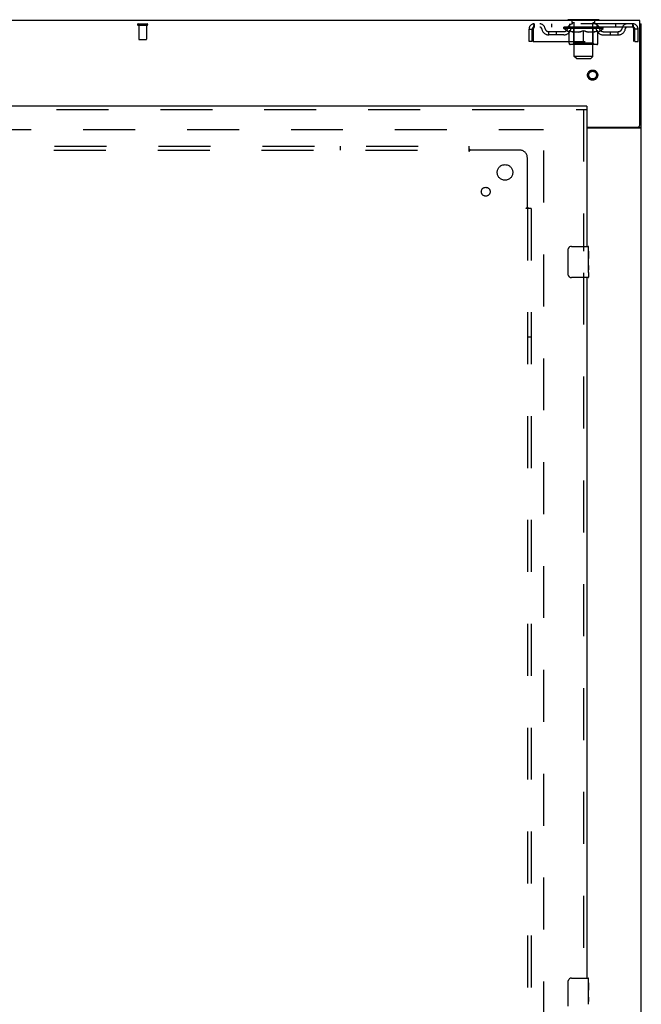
# Model space of a CAD drawing. Header units: inches. Extents: x 0 to 303, y 0 to 196.
# Tile 16 of 25: x 122 to 142, y 112 to 144. Entities that reach past the tile are written whole.
import ezdxf

# ---------------------------------------------------------------- set-up
doc = ezdxf.new("R2010")
doc.units = ezdxf.units.IN
doc.header["$LTSCALE"] = 16.67597
doc.header["$MEASUREMENT"] = 0
doc.linetypes.add('HIDDEN', pattern=[0.2, 0.1, -0.1])
doc.layers.get('0').update_dxf_attribs({"linetype": 'CONTINUOUS'})
for name, color, linetype in [('DEFAULT_2', 8, 'HIDDEN'), ('MASTER_DOOR_ASSEMBLY', 7, 'CONTINUOUS'), ('SUBPANEL', 7, 'CONTINUOUS')]:
    doc.layers.add(name, color=color, linetype=linetype)

msp = doc.modelspace()

# ---------------------------------------------------------------- linework, layer by layer
at = {"color": 3, "linetype": 'Continuous'}
for p, q in [((142.172, 143.774), (64.526, 143.774)), ((142.172, 140.417), (142.172, 143.774)), ((142.224, 57.878), (142.224, 143.67)), ((140.474, 140.357), (142.112, 140.357)), ((140.474, 140.326), (142.183, 140.326))]:
    msp.add_line(p, q, dxfattribs=at)
at = {"color": 7, "linetype": 'Continuous'}
for p, q in [((139.87, 143.804), (139.87, 143.774)), ((140.87, 143.804), (139.87, 143.804)), ((140.87, 143.804), (140.87, 143.774)), ((142.172, 143.67), (142.224, 143.67)), ((142.12, 140.358), (142.12, 140.356)), ((142.12, 140.356), (142.224, 140.356))]:
    msp.add_line(p, q, dxfattribs=at)
for points in [[(142.101, 140.326), (142.101, 140.327), (142.101, 140.329), (142.101, 140.33), (142.101, 140.332), (142.102, 140.334), (142.103, 140.336), (142.104, 140.337), (142.105, 140.339), (142.107, 140.34), (142.108, 140.342), (142.11, 140.343), (142.112, 140.345), (142.113, 140.346), (142.115, 140.348), (142.116, 140.349), (142.117, 140.351), (142.118, 140.352)], [(142.118, 140.352), (142.119, 140.354), (142.12, 140.355), (142.12, 140.356)]]:
    msp.add_lwpolyline(points, dxfattribs=at)
at = {"color": 3, "linetype": 'Continuous'}
msp.add_lwpolyline([(142.183, 140.326), (142.185, 140.327), (142.187, 140.329), (142.189, 140.331), (142.192, 140.332), (142.195, 140.334), (142.198, 140.335), (142.201, 140.337), (142.204, 140.338), (142.207, 140.34), (142.209, 140.341), (142.212, 140.342), (142.214, 140.344), (142.217, 140.346), (142.219, 140.347), (142.22, 140.349), (142.222, 140.351), (142.223, 140.352), (142.223, 140.354), (142.224, 140.355), (142.224, 140.356)], dxfattribs=at)
msp.add_arc((142.112, 140.417), 0.06, 270, 360, dxfattribs=at)
at = {"layer": 'DEFAULT_2', "color": 8, "linetype": 'HIDDEN'}
for p, q in [((126.075, 143.67), (126.359, 143.67)), ((126.075, 143.627), (126.359, 143.627)), ((126.093, 143.627), (126.093, 143.18)), ((126.341, 143.627), (126.341, 143.18)), ((138.787, 143.67), (138.787, 143.566)), ((141.953, 143.67), (138.787, 143.67)), ((141.953, 143.566), (138.787, 143.566)), ((139.338, 143.67), (139.338, 143.566)), ((139.736, 143.519), (139.736, 143.566)), ((139.746, 143.559), (139.746, 143.566)), ((139.755, 143.556), (139.755, 143.559)), ((139.755, 143.556), (140.985, 143.556)), ((139.764, 143.556), (139.764, 143.559)), ((139.765, 143.556), (139.765, 143.559)), ((139.775, 143.559), (139.775, 143.566)), ((139.791, 143.556), (139.791, 143.559)), ((139.793, 143.556), (139.793, 143.559)), ((139.821, 143.559), (139.821, 143.566)), ((139.836, 143.556), (139.836, 143.559)), ((139.838, 143.556), (139.838, 143.559)), ((140.043, 143.559), (139.841, 143.559)), ((139.885, 143.559), (139.885, 143.566)), ((139.886, 143.556), (139.886, 143.559)), ((139.887, 143.556), (139.887, 143.559)), ((139.89, 143.556), (139.89, 143.559)), ((139.897, 143.556), (139.897, 143.559)), ((139.897, 143.556), (139.897, 143.559)), ((139.9, 143.556), (139.9, 143.559)), ((139.904, 143.556), (139.904, 143.56)), ((139.908, 143.556), (139.908, 143.559)), ((139.922, 143.556), (139.922, 143.559)), ((139.932, 143.566), (139.932, 143.67)), ((139.94, 143.556), (139.94, 143.559)), ((139.941, 143.556), (139.941, 143.562)), ((139.961, 143.556), (139.961, 143.559)), ((139.963, 143.559), (139.963, 143.566)), ((139.967, 143.804), (139.967, 143.774)), ((139.972, 143.556), (139.972, 143.559)), ((139.976, 143.556), (139.976, 143.559)), ((139.986, 143.556), (139.986, 143.559)), ((139.997, 143.556), (139.997, 143.563)), ((140.005, 143.714), (140.005, 143.794)), ((140.013, 143.556), (140.013, 143.559)), ((140.075, 143.704), (140.015, 143.704)), ((140.016, 143.556), (140.016, 143.559)), ((140.043, 143.556), (140.043, 143.559)), ((140.11, 143.559), (140.048, 143.559)), ((140.053, 143.559), (140.053, 143.566)), ((140.06, 143.556), (140.06, 143.559)), ((140.065, 143.556), (140.065, 143.559)), ((140.07, 142.623), (140.07, 143.694)), ((140.071, 143.556), (140.071, 143.564)), ((140.075, 143.556), (140.075, 143.559)), ((140.086, 143.556), (140.086, 143.559)), ((140.11, 143.556), (140.11, 143.559)), ((140.185, 143.559), (140.126, 143.559)), ((140.146, 143.556), (140.146, 143.559)), ((140.153, 143.559), (140.153, 143.566)), ((140.157, 143.556), (140.157, 143.559)), ((140.159, 143.556), (140.159, 143.565)), ((140.162, 143.556), (140.162, 143.559)), ((140.169, 143.556), (140.169, 143.559)), ((140.185, 143.556), (140.185, 143.559)), ((140.265, 143.559), (140.211, 143.559)), ((140.224, 143.556), (140.224, 143.559)), ((140.255, 143.559), (140.37, 143.566)), ((140.26, 143.559), (140.26, 143.566)), ((140.26, 143.559), (140.26, 143.566)), ((140.26, 143.566), (140.26, 143.566)), ((140.26, 143.556), (140.26, 143.559)), ((140.264, 143.556), (140.264, 143.559)), ((140.265, 143.556), (140.265, 143.559)), ((140.266, 143.556), (140.266, 143.559)), ((140.349, 143.559), (140.301, 143.559)), ((140.306, 143.556), (140.306, 143.559)), ((140.349, 143.556), (140.349, 143.559)), ((140.367, 143.559), (140.367, 143.559)), ((140.367, 143.556), (140.367, 143.559)), ((140.367, 143.556), (140.367, 143.559)), ((140.37, 143.559), (140.37, 143.566)), ((140.372, 143.556), (140.372, 143.559)), ((140.372, 143.556), (140.372, 143.559)), ((140.372, 143.559), (140.372, 143.559)), ((140.374, 143.559), (140.439, 143.559)), ((140.391, 143.556), (140.391, 143.559)), ((140.407, 143.559), (140.407, 143.564)), ((140.407, 143.564), (140.484, 143.559)), ((140.428, 143.559), (140.428, 143.562)), ((140.433, 143.556), (140.433, 143.559)), ((140.474, 143.556), (140.474, 143.559)), ((140.474, 143.556), (140.474, 143.559)), ((140.474, 143.559), (140.529, 143.559)), ((140.475, 143.556), (140.475, 143.559)), ((140.479, 143.566), (140.48, 143.566)), ((140.479, 143.559), (140.479, 143.566)), ((140.479, 143.556), (140.479, 143.559)), ((140.48, 143.559), (140.48, 143.566)), ((140.516, 143.556), (140.516, 143.559)), ((140.555, 143.556), (140.555, 143.559)), ((140.555, 143.559), (140.614, 143.559)), ((140.57, 143.556), (140.57, 143.559)), ((140.578, 143.556), (140.578, 143.559)), ((140.58, 143.556), (140.58, 143.565)), ((140.583, 143.556), (140.583, 143.559)), ((140.586, 143.559), (140.586, 143.566)), ((140.594, 143.556), (140.594, 143.559)), ((140.63, 143.556), (140.63, 143.559)), ((140.63, 143.559), (140.692, 143.559)), ((140.654, 143.556), (140.654, 143.559)), ((140.725, 143.704), (140.665, 143.704)), ((140.665, 143.556), (140.665, 143.559)), ((140.669, 143.556), (140.669, 143.564)), ((140.67, 142.623), (140.67, 143.694)), ((140.675, 143.556), (140.675, 143.559)), ((140.68, 143.556), (140.68, 143.559)), ((140.686, 143.559), (140.686, 143.566)), ((140.697, 143.556), (140.697, 143.559)), ((140.697, 143.559), (140.898, 143.559)), ((140.724, 143.556), (140.724, 143.559)), ((140.727, 143.556), (140.727, 143.559)), ((140.735, 143.714), (140.735, 143.794)), ((140.742, 143.556), (140.742, 143.563)), ((140.754, 143.556), (140.754, 143.559)), ((140.763, 143.556), (140.763, 143.559)), ((140.767, 143.556), (140.767, 143.559)), ((140.773, 143.804), (140.773, 143.774)), ((140.777, 143.559), (140.777, 143.566)), ((140.778, 143.556), (140.778, 143.559)), ((140.799, 143.556), (140.799, 143.562)), ((140.799, 143.556), (140.799, 143.559)), ((140.807, 143.566), (140.807, 143.67)), ((140.817, 143.556), (140.817, 143.559)), ((140.831, 143.556), (140.831, 143.559)), ((140.836, 143.556), (140.836, 143.56)), ((140.839, 143.556), (140.839, 143.559)), ((140.842, 143.556), (140.842, 143.559)), ((140.843, 143.556), (140.843, 143.559)), ((140.85, 143.556), (140.85, 143.559)), ((140.853, 143.556), (140.853, 143.559)), ((140.853, 143.556), (140.853, 143.559)), ((140.855, 143.559), (140.855, 143.566)), ((140.901, 143.556), (140.901, 143.559)), ((140.904, 143.556), (140.904, 143.559)), ((140.918, 143.559), (140.918, 143.566)), ((140.947, 143.556), (140.947, 143.559)), ((140.949, 143.556), (140.949, 143.559)), ((140.965, 143.559), (140.965, 143.566)), ((140.975, 143.556), (140.975, 143.559)), ((140.976, 143.556), (140.976, 143.559)), ((140.985, 143.556), (140.985, 143.559)), ((140.993, 143.559), (140.993, 143.566)), ((141.003, 143.519), (141.003, 143.566)), ((141.401, 143.67), (141.401, 143.566)), ((141.953, 143.566), (141.953, 143.67)), ((138.62, 143.107), (138.62, 143.503)), ((138.62, 143.503), (138.724, 143.503)), ((138.724, 143.107), (138.724, 143.503)), ((138.754, 143.503), (138.754, 143.107)), ((139.255, 143.315), (139.255, 143.419)), ((139.738, 143.419), (139.255, 143.419)), ((139.738, 143.315), (139.255, 143.315)), ((139.505, 143.315), (139.505, 143.419)), ((141.003, 143.519), (139.736, 143.519)), ((139.896, 143.408), (139.736, 143.519)), ((139.896, 143.408), (139.906, 143.408)), ((139.906, 143.045), (139.906, 143.451)), ((140.228, 143.408), (140.049, 143.408)), ((140.057, 143.047), (140.057, 143.516)), ((140.37, 143.008), (140.37, 143.451)), ((140.691, 143.408), (140.511, 143.408)), ((140.682, 143.047), (140.682, 143.516)), ((140.833, 143.045), (140.833, 143.451)), ((140.833, 143.408), (140.844, 143.408)), ((140.844, 143.408), (141.003, 143.519)), ((141.001, 143.419), (141.484, 143.419)), ((141.001, 143.315), (141.484, 143.315)), ((141.234, 143.315), (141.234, 143.419)), ((141.484, 143.315), (141.484, 143.419)), ((141.986, 143.503), (141.981, 143.54)), ((141.986, 143.503), (141.981, 143.517)), ((141.986, 143.107), (141.986, 143.503)), ((142.016, 143.107), (142.016, 143.503)), ((142.12, 143.503), (142.016, 143.503)), ((142.12, 143.107), (142.12, 143.503)), ((126.103, 143.17), (126.331, 143.17)), ((138.724, 143.107), (138.62, 143.107)), ((138.754, 143.107), (141.986, 143.107)), ((140.796, 143.008), (139.943, 143.008)), ((140.057, 143.047), (140.017, 143.008)), ((140.682, 143.047), (140.057, 143.047)), ((140.682, 143.047), (140.722, 143.008)), ((142.016, 143.107), (142.12, 143.107)), ((140.67, 142.623), (140.07, 142.623)), ((140.139, 142.554), (140.07, 142.623)), ((140.601, 142.554), (140.67, 142.623)), ((140.139, 142.554), (140.601, 142.554)), ((67.613, 140.274), (139.085, 140.274)), ((139.099, 61.222), (139.099, 140.326))]:
    msp.add_line(p, q, dxfattribs=at)
for points in [[(138.787, 143.67), (138.784, 143.669), (138.782, 143.666), (138.78, 143.66), (138.777, 143.653), (138.775, 143.644), (138.773, 143.633), (138.77, 143.621), (138.768, 143.607), (138.765, 143.592), (138.763, 143.575), (138.761, 143.558), (138.758, 143.54), (138.754, 143.503)], [(138.787, 143.566), (138.784, 143.565), (138.782, 143.564), (138.78, 143.562), (138.777, 143.56), (138.775, 143.556), (138.773, 143.552), (138.77, 143.547), (138.768, 143.542), (138.765, 143.536), (138.763, 143.53), (138.761, 143.524), (138.758, 143.517), (138.754, 143.503)], [(141.981, 143.54), (141.979, 143.558), (141.976, 143.575), (141.974, 143.592), (141.972, 143.607), (141.969, 143.621), (141.967, 143.633), (141.964, 143.644), (141.962, 143.653), (141.96, 143.66), (141.957, 143.666), (141.955, 143.669), (141.953, 143.67)], [(141.981, 143.517), (141.979, 143.524), (141.976, 143.53), (141.974, 143.536), (141.972, 143.542), (141.969, 143.547), (141.967, 143.552), (141.964, 143.556), (141.962, 143.56), (141.96, 143.562), (141.957, 143.564), (141.955, 143.565), (141.953, 143.566)], [(139.906, 143.451), (139.932, 143.441), (139.957, 143.432), (139.982, 143.424), (140.007, 143.418), (140.032, 143.412), (140.056, 143.408)], [(140.049, 143.408), (140.025, 143.412), (140.002, 143.418), (139.978, 143.425), (139.954, 143.432), (139.93, 143.441), (139.906, 143.45)], [(140.219, 143.408), (140.244, 143.412), (140.268, 143.418), (140.293, 143.425), (140.319, 143.432), (140.344, 143.441), (140.37, 143.451)], [(140.37, 143.45), (140.345, 143.44), (140.321, 143.432), (140.298, 143.424), (140.275, 143.418), (140.251, 143.412), (140.228, 143.408)], [(140.37, 143.451), (140.396, 143.441), (140.421, 143.432), (140.446, 143.424), (140.471, 143.418), (140.496, 143.412), (140.521, 143.408)], [(140.511, 143.408), (140.488, 143.412), (140.464, 143.418), (140.441, 143.424), (140.418, 143.432), (140.394, 143.44), (140.37, 143.45)], [(140.683, 143.408), (140.708, 143.412), (140.733, 143.418), (140.757, 143.424), (140.782, 143.432), (140.808, 143.441), (140.833, 143.451)], [(140.833, 143.45), (140.809, 143.44), (140.785, 143.432), (140.761, 143.424), (140.737, 143.418), (140.714, 143.412), (140.691, 143.408)]]:
    msp.add_lwpolyline(points, dxfattribs=at)
for radius in [0.164, 0.124]:
    msp.add_circle((140.661, 142.024), radius, dxfattribs=at)
for centre, radius, start, end in [((126.075, 143.648), 0.0215, 90, 270), ((126.359, 143.648), 0.0215, 270, 90), ((138.787, 143.503), 0.167, 90, 180), ((138.787, 143.503), 0.063, 90, 180), ((138.966, 143.503), 0.167, 8.0716, 90), ((138.966, 143.503), 0.0625, 7.9863, 90), ((140.027, 143.503), 0.167, 90, 171.9284), ((140.027, 143.503), 0.0625, 90, 172.0137), ((139.995, 143.794), 0.01, 0, 90), ((140.015, 143.714), 0.01, 180, 270), ((140.017, 143.516), 0.0398, 0, 90), ((140.06, 143.694), 0.01, 0, 90), ((140.68, 143.694), 0.01, 90, 180), ((140.722, 143.516), 0.0398, 90, 180), ((140.712, 143.503), 0.167, 8.0716, 90), ((140.713, 143.503), 0.0625, 7.9863, 90), ((140.725, 143.714), 0.01, 270, 360), ((140.745, 143.794), 0.01, 90, 180), ((141.773, 143.503), 0.167, 90, 171.9284), ((141.773, 143.503), 0.0625, 90, 172.0137), ((141.953, 143.503), 0.167, 0, 90), ((141.953, 143.503), 0.063, 0, 90), ((139.255, 143.544), 0.229, 187.9863, 270), ((139.255, 143.544), 0.125, 188.0716, 270), ((139.738, 143.544), 0.125, 270, 351.9284), ((139.738, 143.544), 0.229, 270, 352.0137), ((141.001, 143.544), 0.229, 187.9863, 270), ((141.001, 143.544), 0.125, 188.0716, 270), ((141.484, 143.544), 0.125, 270, 351.9284), ((141.484, 143.544), 0.229, 270, 352.0137), ((126.103, 143.18), 0.01, 180, 270), ((126.331, 143.18), 0.01, 270, 360), ((139.943, 143.045), 0.0371, 180, 270), ((140.796, 143.045), 0.0371, 270, 360)]:
    msp.add_arc(centre, radius, start, end, dxfattribs=at)
for centre, major_axis, ratio, start_param, end_param in [((140.37, 143.566), (0.633, 0.007), 0.05963, 2.96643, 3.140963), ((139.717, 143.554), (0.198, 0), 0.060556, 0.430652, 1.470503), ((140.37, 143.566), (0.633, 0), 0.060556, -3.141593, -2.96706), ((139.717, 143.547), (0.198, 0.002), 0.05963, 1.376596, 1.469874), ((140.37, 143.566), (0.633, 0.013), 0.05688, 2.791345, 2.965878), ((139.692, 143.554), (0.198, 0.002), 0.05963, 0.25549, 1.295341), ((139.761, 143.554), (0.198, -0.002), 0.05963, 0.605815, 1.645666), ((140.37, 143.566), (0.633, -0.007), 0.05963, -2.96643, -2.791898), ((139.761, 143.547), (0.198, 0), 0.060556, 1.551758, 1.645036), ((139.692, 143.547), (0.198, 0.004), 0.05688, 1.20151, 1.294789), ((139.762, 143.55), (0.164, 0.002), 0.05963, 1.065228, 1.614276), ((139.742, 143.55), (0.164, 0.003), 0.05688, 0.890143, 1.43919), ((139.8, 143.55), (0.164, 0), 0.060556, 1.240391, 1.789438), ((140.37, 143.566), (0.633, 0.019), 0.052395, 2.616403, 2.790936), ((139.689, 143.554), (0.198, 0.004), 0.05688, 0.080405, 1.120256), ((139.823, 143.554), (0.198, -0.004), 0.05688, 0.7809, 1.820751), ((140.37, 143.566), (0.633, -0.013), 0.05688, -2.791345, -2.616812), ((139.823, 143.547), (0.198, -0.002), 0.05963, 1.72692, 1.820198), ((139.689, 143.547), (0.198, 0.006), 0.052395, 1.026568, 1.119847), ((139.742, 143.55), (0.164, 0.005), 0.052395, 0.715201, 1.264248), ((139.856, 143.55), (0.164, -0.002), 0.05963, 1.415553, 1.9646), ((140.37, 143.566), (0.633, 0.025), 0.046319, 2.441654, 2.616187), ((139.903, 143.554), (0.198, -0.006), 0.052395, 0.955842, 1.995693), ((139.706, 143.554), (0.198, 0.006), 0.052395, -0.094537, 0.945314), ((140.37, 143.566), (0.633, -0.019), 0.052395, -2.616403, -2.44187), ((139.903, 143.547), (0.198, -0.004), 0.05688, 1.902006, 1.995284), ((139.706, 143.547), (0.198, 0.008), 0.046319, 0.851819, 0.945098), ((139.76, 143.55), (0.164, 0.006), 0.046319, 0.540452, 1.089499), ((139.927, 143.55), (0.164, -0.003), 0.05688, 1.590638, 2.139686), ((140.37, 143.566), (0.633, 0.029), 0.038841, 2.267123, 2.441656), ((139.996, 143.554), (0.198, -0.008), 0.046319, 1.130591, 2.170442), ((139.743, 143.554), (0.198, 0.008), 0.046319, -0.269286, 0.770565), ((140.37, 143.566), (0.633, -0.025), 0.046319, -2.441654, -2.267121), ((139.996, 143.547), (0.198, -0.006), 0.052395, 2.076947, 2.170226), ((139.743, 143.547), (0.198, 0.009), 0.038841, 0.677289, 0.770567), ((139.797, 143.55), (0.164, 0.008), 0.038841, 0.365921, 0.914969), ((140.011, 143.55), (0.164, -0.005), 0.052395, 1.76558, 2.314627), ((140.37, 143.566), (0.633, 0.033), 0.030195, 2.09281, 2.267343), ((140.101, 143.554), (0.198, -0.009), 0.038841, 1.305122, 2.344973), ((139.799, 143.554), (0.198, 0.009), 0.038841, -0.443817, 0.596034), ((140.37, 143.566), (0.633, -0.029), 0.038841, -2.267123, -2.092591), ((140.101, 143.547), (0.198, -0.008), 0.046319, 2.251696, 2.344975), ((139.799, 143.547), (0.198, 0.01), 0.030195, 0.502975, 0.596254), ((139.851, 143.55), (0.164, 0.009), 0.030195, 0.191608, 0.740655), ((140.107, 143.55), (0.164, -0.006), 0.046319, 1.940329, 2.489376), ((139.872, 143.554), (0.198, 0.01), 0.030195, -0.61813, 0.421721), ((140.37, 143.566), (0.633, 0.036), 0.020645, 1.918687, 2.09322), ((140.214, 143.554), (0.198, -0.01), 0.030195, 1.479435, 2.519286), ((140.37, 143.566), (0.633, -0.033), 0.030195, -2.09281, -1.918277), ((140.214, 143.547), (0.198, -0.009), 0.038841, 2.426227, 2.519505), ((139.872, 143.547), (0.198, 0.011), 0.020645, 0.328852, 0.422131), ((139.921, 143.55), (0.164, 0.009), 0.020645, 0.017485, 0.566532), ((140.21, 143.55), (0.164, -0.008), 0.038841, 2.11486, 2.663907), ((139.961, 143.554), (0.198, 0.011), 0.020645, -0.792253, 0.247598), ((140.37, 143.566), (0.633, 0.038), 0.010478, 1.744704, 1.919237), ((140.332, 143.554), (0.198, -0.011), 0.020645, 1.653558, 2.693409), ((140.37, 143.566), (0.633, -0.036), 0.020645, -1.918687, -1.744154), ((140.332, 143.547), (0.198, -0.01), 0.030195, 2.60054, 2.693819), ((139.961, 143.547), (0.198, 0.012), 0.010478, 0.154869, 0.248148), ((140.005, 143.55), (0.164, 0.01), 0.010478, 6.126688, 6.675735), ((140.319, 143.55), (0.164, -0.009), 0.030195, 2.289173, 2.83822), ((140.062, 143.554), (0.198, 0.012), 0.010478, -0.966236, -0.000846), ((140.45, 143.554), (0.198, -0.012), 0.010478, 1.827541, 2.867392), ((140.37, 143.566), (0.633, -0.038), 0.010478, -1.744704, -1.563007), ((140.45, 143.547), (0.198, -0.011), 0.020645, 2.774664, 2.867942), ((140.428, 143.55), (0.164, -0.009), 0.020645, 2.463296, 3.012344), ((140.289, 143.554), (0.198, 0.012), 0.010478, 0.274201, 1.314052), ((140.203, 143.55), (0.164, 0.01), 0.010478, -0.000483, 0.504314), ((140.173, 143.547), (0.198, 0.012), 0.010478, 0.099668, 0.192946), ((140.37, 143.566), (0.633, 0.038), 0.010478, -1.571421, -1.396888), ((140.537, 143.55), (0.164, -0.01), 0.010478, 2.637279, 3.14189), ((140.567, 143.547), (0.198, -0.012), 0.010478, 2.74231, 2.948646), ((140.408, 143.554), (0.198, 0.011), 0.020645, 0.448184, 1.488034), ((140.311, 143.55), (0.164, 0.009), 0.020645, 0.129249, 0.678296), ((140.289, 143.547), (0.198, 0.011), 0.020645, 0.273651, 0.366929), ((140.677, 143.554), (0.198, -0.012), 0.010478, -3.140747, -2.175357), ((140.37, 143.566), (0.633, 0.036), 0.020645, -1.397439, -1.222906), ((140.37, 143.566), (0.633, -0.038), 0.010478, 1.222355, 1.396888), ((140.526, 143.554), (0.198, 0.01), 0.030195, 0.622307, 1.662158), ((140.421, 143.55), (0.164, 0.009), 0.030195, 0.303372, 0.852419), ((140.734, 143.55), (0.164, -0.01), 0.010478, 2.749043, 3.29809), ((140.778, 143.554), (0.198, -0.011), 0.020645, 2.893995, 3.933846), ((140.408, 143.547), (0.198, 0.01), 0.030195, 0.447774, 0.541052), ((140.778, 143.547), (0.198, -0.012), 0.010478, 2.893445, 2.986723), ((140.37, 143.566), (0.633, 0.033), 0.030195, -1.223315, -1.048783), ((140.37, 143.566), (0.633, -0.036), 0.020645, 1.048373, 1.222906), ((140.638, 143.554), (0.198, 0.009), 0.038841, 0.79662, 1.836471), ((140.529, 143.55), (0.164, 0.008), 0.038841, 0.477686, 1.026733), ((140.818, 143.55), (0.164, -0.009), 0.020645, 2.57506, 3.124108), ((140.867, 143.554), (0.198, -0.01), 0.030195, 2.719872, 3.759723), ((140.743, 143.554), (0.198, 0.008), 0.046319, 0.971151, 2.011002), ((140.526, 143.547), (0.198, 0.009), 0.038841, 0.622087, 0.715366), ((140.867, 143.547), (0.198, -0.011), 0.020645, 2.719462, 2.812741), ((140.37, 143.566), (0.633, 0.029), 0.038841, -1.049002, -0.874469), ((140.37, 143.566), (0.633, -0.033), 0.030195, 0.87425, 1.048783), ((140.633, 143.55), (0.164, 0.006), 0.046319, 0.652216, 1.201263), ((140.837, 143.554), (0.198, 0.006), 0.052395, 1.1459, 2.185751), ((140.888, 143.55), (0.164, -0.009), 0.030195, 2.400937, 2.949985), ((140.941, 143.554), (0.198, -0.009), 0.038841, 2.545558, 3.585409), ((140.728, 143.55), (0.164, 0.005), 0.052395, 0.826965, 1.376012), ((140.638, 143.547), (0.198, 0.008), 0.046319, 0.796618, 0.889896), ((140.941, 143.547), (0.198, -0.01), 0.030195, 2.545339, 2.638617), ((140.916, 143.554), (0.198, 0.004), 0.05688, 1.320842, 2.360692), ((140.37, 143.566), (0.633, 0.025), 0.046319, -0.874471, -0.699939), ((140.37, 143.566), (0.633, -0.029), 0.038841, 0.699936, 0.874469), ((140.997, 143.554), (0.198, -0.008), 0.046319, 2.371028, 3.410879), ((140.943, 143.55), (0.164, -0.008), 0.038841, 2.226624, 2.775671), ((140.979, 143.554), (0.198, 0.002), 0.05963, 1.495927, 2.535778), ((140.813, 143.55), (0.164, 0.003), 0.05688, 1.001907, 1.550954), ((141.034, 143.554), (0.198, -0.006), 0.052395, 2.196279, 3.23613), ((140.979, 143.55), (0.164, -0.006), 0.046319, 2.052093, 2.601141), ((140.743, 143.547), (0.198, 0.006), 0.052395, 0.971367, 1.064645), ((141.023, 143.554), (0.198, 0), 0.060556, 1.671089, 2.71094), ((140.997, 143.547), (0.198, -0.009), 0.038841, 2.371026, 2.464304), ((141.051, 143.554), (0.198, -0.004), 0.05688, 2.021337, 3.061188), ((140.37, 143.566), (0.633, 0.019), 0.052395, -0.699723, -0.52519), ((140.37, 143.566), (0.633, -0.025), 0.046319, 0.525406, 0.699939), ((141.047, 143.554), (0.198, -0.002), 0.05963, 1.846251, 2.886102), ((140.884, 143.55), (0.164, 0.002), 0.05963, 1.176993, 1.72604), ((140.998, 143.55), (0.164, -0.005), 0.052395, 1.877344, 2.426392), ((140.939, 143.55), (0.164, 0), 0.060556, 1.352155, 1.901202), ((140.997, 143.55), (0.164, -0.003), 0.05688, 1.702402, 2.25145), ((140.977, 143.55), (0.164, -0.002), 0.05963, 1.527317, 2.076364), ((140.837, 143.547), (0.198, 0.004), 0.05688, 1.146309, 1.239587), ((141.034, 143.547), (0.198, -0.008), 0.046319, 2.196495, 2.289773), ((140.37, 143.566), (0.633, 0.013), 0.05688, -0.524781, -0.350248), ((140.37, 143.566), (0.633, -0.019), 0.052395, 0.350657, 0.52519), ((140.916, 143.547), (0.198, 0.002), 0.05963, 1.321394, 1.414673), ((141.051, 143.547), (0.198, -0.006), 0.052395, 2.021746, 2.115024), ((140.37, 143.566), (0.633, 0.007), 0.05963, -0.349695, -0.175162), ((140.37, 143.566), (0.633, -0.013), 0.05688, 0.175715, 0.350248), ((140.979, 143.547), (0.198, 0), 0.060556, 1.496556, 1.589835), ((141.047, 143.547), (0.198, -0.004), 0.05688, 1.846804, 1.940083), ((141.023, 143.547), (0.198, -0.002), 0.05963, 1.671719, 1.764997), ((140.37, 143.566), (0.633, 0), 0.060556, -0.174533, 0), ((140.37, 143.566), (0.633, -0.007), 0.05963, 0.000629, 0.175162)]:
    msp.add_ellipse(centre, major_axis=major_axis, ratio=ratio, start_param=start_param, end_param=end_param, dxfattribs=at)
at = {"layer": 'MASTER_DOOR_ASSEMBLY', "color": 3, "linetype": 'Continuous'}
for p, q in [((140.474, 141.024), (103.442, 141.024)), ((140.474, 140.92), (140.474, 136.524)), ((140.474, 135.524), (140.474, 113.024))]:
    msp.add_line(p, q, dxfattribs=at)
at = {"layer": 'MASTER_DOOR_ASSEMBLY', "color": 7, "linetype": 'Continuous'}
for p, q in [((140.474, 141.024), (140.474, 140.92)), ((139.879, 135.624), (139.879, 136.424)), ((139.979, 136.524), (140.519, 136.524)), ((140.534, 136.37), (140.527, 136.37)), ((140.527, 136.37), (140.527, 136.139)), ((140.534, 135.945), (140.534, 136.509)), ((140.534, 136.202), (140.527, 136.202)), ((140.534, 136.139), (140.527, 136.139)), ((140.534, 136.103), (140.528, 136.103)), ((140.532, 135.972), (140.534, 135.972)), ((140.534, 135.909), (140.527, 135.909)), ((140.527, 135.909), (140.527, 135.772)), ((140.528, 135.741), (140.534, 135.741)), ((140.534, 135.685), (140.534, 135.942)), ((140.534, 135.685), (140.534, 135.539)), ((140.519, 135.524), (139.979, 135.524)), ((139.879, 112.124), (139.879, 112.924)), ((139.979, 113.024), (140.519, 113.024)), ((140.534, 112.445), (140.534, 113.009)), ((140.534, 112.87), (140.527, 112.87)), ((140.527, 112.87), (140.527, 112.639)), ((140.534, 112.702), (140.527, 112.702)), ((140.534, 112.639), (140.527, 112.639)), ((140.534, 112.603), (140.528, 112.603)), ((140.534, 112.409), (140.527, 112.409)), ((140.527, 112.409), (140.527, 112.272)), ((140.532, 112.472), (140.534, 112.472)), ((140.534, 112.185), (140.534, 112.442)), ((140.528, 112.241), (140.534, 112.241))]:
    msp.add_line(p, q, dxfattribs=at)
at = {"layer": 'MASTER_DOOR_ASSEMBLY', "color": 8, "linetype": 'HIDDEN'}
for p, q in [((103.442, 140.92), (140.474, 140.92)), ((140.37, 140.92), (140.37, 136.369)), ((140.37, 135.679), (140.37, 112.869))]:
    msp.add_line(p, q, dxfattribs=at)
at = {"layer": 'MASTER_DOOR_ASSEMBLY', "color": 7, "linetype": 'Continuous'}
for points in [[(139.879, 136.424), (139.879, 136.43), (139.88, 136.436), (139.881, 136.442), (139.882, 136.448), (139.883, 136.454), (139.885, 136.46)], [(140.532, 135.97), (140.531, 135.98), (140.53, 135.992), (140.529, 136.003), (140.529, 136.015), (140.528, 136.028), (140.527, 136.04), (140.527, 136.053), (140.527, 136.066), (140.527, 136.079), (140.527, 136.091), (140.528, 136.104), (140.529, 136.116), (140.529, 136.128)], [(140.534, 135.942), (140.534, 135.95), (140.533, 135.959), (140.532, 135.97)], [(140.528, 135.736), (140.528, 135.745), (140.527, 135.754), (140.527, 135.763), (140.527, 135.772)], [(140.531, 135.711), (140.53, 135.719), (140.529, 135.727), (140.528, 135.736)], [(140.534, 135.685), (140.534, 135.688), (140.533, 135.693), (140.533, 135.698), (140.531, 135.711)], [(139.885, 135.588), (139.883, 135.593), (139.882, 135.599), (139.881, 135.605), (139.88, 135.611), (139.879, 135.618), (139.879, 135.624)], [(139.879, 112.924), (139.879, 112.93), (139.88, 112.936), (139.881, 112.942), (139.882, 112.948), (139.883, 112.954), (139.885, 112.96)], [(140.532, 112.47), (140.529, 112.503), (140.529, 112.515), (140.528, 112.528), (140.527, 112.54), (140.527, 112.553), (140.527, 112.566), (140.527, 112.579), (140.527, 112.591), (140.528, 112.604), (140.529, 112.616), (140.529, 112.628)], [(140.528, 112.236), (140.528, 112.245), (140.527, 112.254), (140.527, 112.263), (140.527, 112.272)], [(140.534, 112.442), (140.534, 112.45), (140.533, 112.459), (140.532, 112.47)], [(140.531, 112.211), (140.53, 112.219), (140.529, 112.227), (140.528, 112.236)], [(140.534, 112.185), (140.534, 112.188), (140.533, 112.193), (140.533, 112.198), (140.531, 112.211)]]:
    msp.add_lwpolyline(points, dxfattribs=at)
for centre, radius, start, end in [((139.979, 136.424), 0.1, 90, 158.7946), ((140.519, 136.509), 0.015, 0, 90), ((139.979, 135.624), 0.1, 201.1999, 270), ((140.519, 135.539), 0.015, 270, 360), ((139.979, 112.924), 0.1, 90, 158.7946), ((140.519, 113.009), 0.015, 0, 90)]:
    msp.add_arc(centre, radius, start, end, dxfattribs=at)
for centre in [(140.271, 136.108), (140.271, 112.608)]:
    msp.add_ellipse(centre, major_axis=(0.263, 0), ratio=0.432808, start_param=0, end_param=0.179988, dxfattribs=at)
at = {"layer": 'SUBPANEL', "color": 8, "linetype": 'HIDDEN'}
for p, q in [((70.005, 139.618), (136.692, 139.618)), ((103.381, 139.743), (136.692, 139.743)), ((132.567, 139.618), (132.567, 139.743)), ((136.692, 139.743), (136.692, 139.656)), ((136.692, 139.656), (136.692, 139.577)), ((138.317, 139.618), (136.728, 139.618)), ((138.567, 137.778), (138.567, 139.368)), ((138.606, 137.743), (138.527, 137.743)), ((138.567, 137.743), (138.567, 63.805)), ((138.586, 137.76), (138.579, 137.767)), ((138.692, 137.743), (138.606, 137.743)), ((138.692, 137.743), (138.692, 63.805)), ((138.567, 133.618), (138.692, 133.618))]:
    msp.add_line(p, q, dxfattribs=at)
for points in [[(136.692, 139.656), (136.694, 139.654), (136.696, 139.651), (136.698, 139.649), (136.699, 139.647), (136.701, 139.645), (136.703, 139.643), (136.705, 139.641), (136.706, 139.64), (136.708, 139.638), (136.709, 139.636), (136.715, 139.631)], [(136.692, 139.577), (136.694, 139.577), (136.696, 139.578), (136.698, 139.579), (136.7, 139.58), (136.702, 139.582), (136.703, 139.583), (136.705, 139.585), (136.707, 139.586), (136.708, 139.588), (136.709, 139.59), (136.711, 139.592), (136.712, 139.594), (136.714, 139.597), (136.715, 139.599)], [(136.715, 139.631), (136.717, 139.629), (136.719, 139.627), (136.721, 139.625), (136.723, 139.623), (136.725, 139.621), (136.726, 139.619), (136.728, 139.618)], [(136.715, 139.599), (136.718, 139.604), (136.72, 139.606), (136.721, 139.609), (136.723, 139.611), (136.725, 139.614), (136.726, 139.616), (136.728, 139.618)], [(138.527, 137.743), (138.527, 137.745), (138.528, 137.746), (138.529, 137.748), (138.53, 137.75), (138.531, 137.752), (138.533, 137.753), (138.534, 137.755), (138.536, 137.757), (138.538, 137.758), (138.54, 137.76), (138.542, 137.761), (138.544, 137.763), (138.546, 137.764), (138.549, 137.765), (138.554, 137.768)], [(138.554, 137.768), (138.556, 137.77), (138.559, 137.772), (138.561, 137.773), (138.563, 137.775), (138.566, 137.776), (138.567, 137.778)], [(138.579, 137.767), (138.577, 137.769), (138.575, 137.771), (138.573, 137.773), (138.571, 137.775), (138.569, 137.776), (138.567, 137.778)], [(138.606, 137.743), (138.604, 137.744), (138.601, 137.746), (138.599, 137.748), (138.597, 137.75), (138.595, 137.751), (138.593, 137.753), (138.591, 137.755), (138.589, 137.756), (138.588, 137.758), (138.586, 137.76)]]:
    msp.add_lwpolyline(points, dxfattribs=at)
for centre, radius in [((137.849, 138.899), 0.25), ((137.23, 138.28), 0.141)]:
    msp.add_circle(centre, radius, dxfattribs=at)
msp.add_arc((138.317, 139.368), 0.25, 0, 90, dxfattribs=at)

doc.saveas('drawing.dxf')
